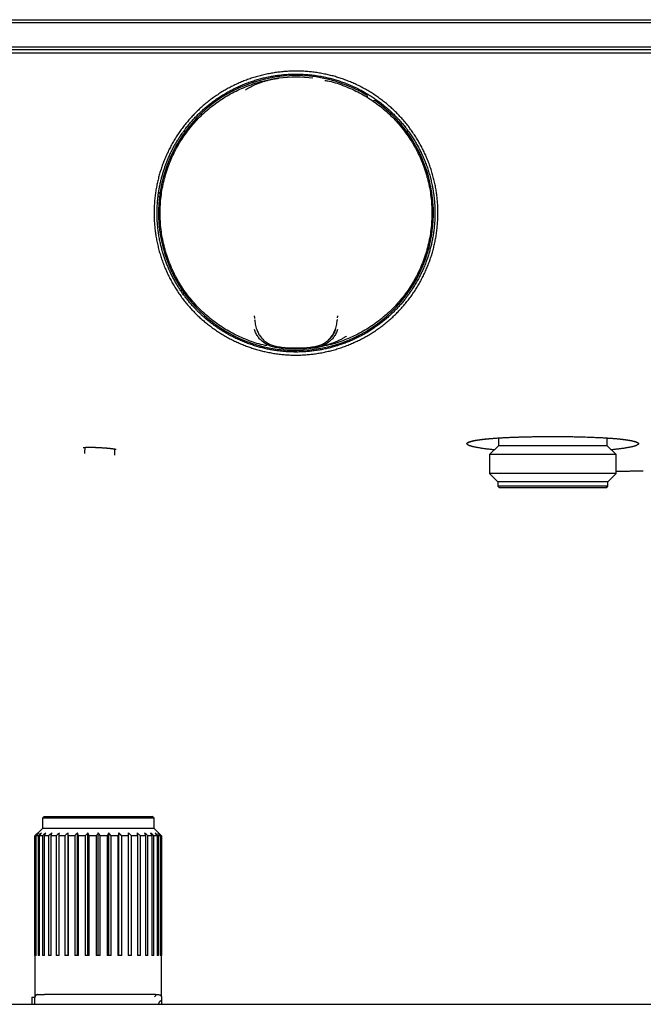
# Model space of a CAD drawing. Header units: millimetres. Extents: x 8 to 944, y 12 to 434.
# Tile 4 of 18: x 319 to 423, y 271 to 434. Entities that reach past the tile are written whole.
import ezdxf

# ---------------------------------------------------------------- set-up
doc = ezdxf.new("R2010")
doc.units = ezdxf.units.MM

msp = doc.modelspace()

# ---------------------------------------------------------------- linework, layer by layer
at = {"color": 7, "linetype": 'Continuous', "lineweight": 30}
for p, q in [((242.5, 433.75), (572.5, 433.75)), ((363.51, 433.75), (363.51, 433.75)), ((363.59, 433.75), (363.59, 433.75)), ((368.36, 433.75), (368.36, 433.75)), ((368.48, 433.75), (368.48, 433.75)), ((572.5, 433.25), (242.5, 433.25)), ((242.5, 429.25), (572.5, 429.25)), ((572.5, 428.75), (242.5, 428.75)), ((242.41, 428.25), (572.59, 428.25)), ((362.19, 424.07), (362.19, 424.07)), ((367.81, 424.07), (367.81, 424.07)), ((346.7, 415.26), (346.39, 415.26)), ((383.61, 415.26), (383.3, 415.26)), ((350.21, 384.14), (350.26, 384.23)), ((358.11, 384.55), (358.1, 384.55)), ((371.84, 384.13), (371.85, 384.15)), ((371.9, 384.55), (371.89, 384.55)), ((352.97, 382.44), (352.97, 382.15)), ((362.19, 379.43), (362.19, 379.43)), ((367.37, 379.54), (367.34, 379.55)), ((367.81, 379.43), (367.81, 379.43)), ((398.5, 364.53), (398.5, 363.25)), ((416.5, 363.25), (416.5, 364.53)), ((330.02, 362.96), (330.01, 362.1)), ((330.01, 362.1), (330.01, 361.94)), ((332.4, 362.95), (332.55, 362.94)), ((334.99, 361.67), (334.98, 362.7)), ((398.5, 363.25), (397.02, 361.77)), ((397.02, 361.77), (397.02, 358.63)), ((417.98, 361.77), (397.02, 361.77)), ((416.5, 363.25), (398.5, 363.25)), ((417.98, 361.77), (416.5, 363.25)), ((417.98, 358.63), (417.98, 361.77)), ((397.02, 358.63), (398.4, 357.25)), ((417.98, 358.63), (397.02, 358.63)), ((416.6, 357.25), (417.98, 358.63)), ((398.4, 357.25), (398.4, 356.55)), ((416.6, 357.25), (398.4, 357.25)), ((416.6, 356.55), (416.6, 357.25)), ((398.4, 356.55), (398.7, 356.25)), ((416.6, 356.55), (398.4, 356.55)), ((416.3, 356.25), (398.7, 356.25)), ((416.3, 356.25), (416.6, 356.55)), ((323.31, 301.9), (323.01, 301.6)), ((323.01, 301.6), (323.01, 299.9)), ((332.26, 301.6), (323.01, 301.6)), ((323.31, 301.9), (332.26, 301.9)), ((332.26, 301.9), (341.21, 301.9)), ((341.51, 301.6), (332.26, 301.6)), ((341.51, 301.6), (341.21, 301.9)), ((341.51, 299.9), (341.51, 301.6)), ((323.01, 299.9), (322.26, 299.14)), ((341.51, 299.9), (323.01, 299.9)), ((342.26, 299.15), (341.51, 299.9)), ((321.79, 278.9), (321.79, 298.67)), ((321.89, 298.67), (321.79, 298.67)), ((321.89, 298.67), (321.89, 278.9)), ((322, 278.9), (322, 298.67)), ((322.3, 298.67), (322, 298.67)), ((322.3, 298.67), (322.3, 278.9)), ((322.53, 278.9), (322.53, 298.67)), ((323.02, 298.67), (322.53, 298.67)), ((323.02, 298.67), (323.02, 278.9)), ((323.35, 278.9), (323.35, 298.67)), ((324.02, 298.67), (323.35, 298.67)), ((324.02, 298.67), (324.02, 278.9)), ((324.45, 278.9), (324.45, 298.67)), ((325.27, 298.67), (324.45, 298.67)), ((325.27, 298.67), (325.27, 278.9)), ((325.78, 278.9), (325.78, 298.67)), ((326.74, 298.67), (325.78, 298.67)), ((326.74, 298.67), (326.74, 278.9)), ((327.26, 278.9), (327.26, 299.15)), ((327.31, 278.9), (327.31, 298.67)), ((328.37, 298.67), (327.31, 298.67)), ((328.37, 298.67), (328.37, 278.9)), ((328.84, 278.9), (328.84, 299.15)), ((328.99, 278.9), (328.99, 298.67)), ((330.11, 298.67), (328.99, 298.67)), ((330.11, 298.67), (330.11, 278.9)), ((330.52, 278.9), (330.52, 299.15)), ((330.77, 278.9), (330.77, 298.67)), ((331.93, 298.67), (330.77, 298.67)), ((331.93, 298.67), (331.93, 278.9)), ((332.26, 278.9), (332.26, 299.15)), ((332.59, 278.9), (332.59, 298.67)), ((333.75, 298.67), (332.59, 298.67)), ((333.75, 298.67), (333.75, 278.9)), ((333.99, 278.9), (333.99, 299.15)), ((334.4, 278.9), (334.4, 298.67)), ((335.53, 298.67), (334.4, 298.67)), ((335.53, 298.67), (335.53, 278.9)), ((335.68, 278.9), (335.68, 299.15)), ((336.15, 278.9), (336.15, 298.67)), ((337.21, 298.67), (336.15, 298.67)), ((337.21, 298.67), (337.21, 278.9)), ((337.26, 278.9), (337.26, 299.15)), ((337.78, 278.9), (337.78, 298.67)), ((338.74, 298.67), (337.78, 298.67)), ((338.74, 298.67), (338.74, 278.9)), ((339.24, 278.9), (339.24, 298.67)), ((340.07, 298.67), (339.24, 298.67)), ((340.07, 298.67), (340.07, 278.9)), ((340.49, 278.9), (340.49, 298.67)), ((341.16, 298.67), (340.49, 298.67)), ((341.16, 298.67), (341.16, 278.9)), ((341.49, 278.9), (341.49, 298.67)), ((341.99, 298.67), (341.49, 298.67)), ((341.99, 298.67), (341.99, 278.9)), ((342.21, 278.9), (342.21, 298.67)), ((342.51, 298.67), (342.21, 298.67)), ((342.51, 298.67), (342.51, 278.9)), ((342.63, 278.9), (342.63, 298.67)), ((342.73, 298.67), (342.63, 298.67)), ((342.73, 298.67), (342.73, 278.9)), ((321.78, 278.9), (321.78, 272.04)), ((321.79, 278.9), (321.78, 278.9)), ((322, 278.9), (321.89, 278.9)), ((322.53, 278.9), (322.3, 278.9)), ((323.35, 278.9), (323.02, 278.9)), ((324.45, 278.9), (324.02, 278.9)), ((325.78, 278.9), (325.27, 278.9)), ((327.31, 278.9), (326.74, 278.9)), ((328.99, 278.9), (328.37, 278.9)), ((330.77, 278.9), (330.11, 278.9)), ((332.59, 278.9), (331.93, 278.9)), ((334.4, 278.9), (333.75, 278.9)), ((336.15, 278.9), (335.53, 278.9)), ((337.78, 278.9), (337.21, 278.9)), ((339.24, 278.9), (338.74, 278.9)), ((340.49, 278.9), (340.07, 278.9)), ((341.49, 278.9), (341.16, 278.9)), ((342.21, 278.9), (341.99, 278.9)), ((342.63, 278.9), (342.51, 278.9)), ((342.74, 278.9), (342.73, 278.9)), ((342.74, 272.04), (342.74, 278.9)), ((341.17, 272.4), (323.35, 272.4)), ((341.75, 272.4), (342.26, 272.4)), ((251.3, 270.8), (563.7, 270.8)), ((321.26, 271.97), (321.26, 270.8)), ((321.26, 271.97), (321.76, 271.97)), ((321.76, 270.8), (321.76, 270.9)), ((342.76, 271.39), (342.76, 270.8))]:
    msp.add_line(p, q, dxfattribs=at)
at = {"color": 7, "linetype": 'Continuous', "lineweight": 30, "flags": 128}
for points in [[(342.4, 404.38), (342.32, 404.46), (342.18, 404.59)], [(342.26, 405.19), (342.38, 405.09), (342.48, 404.99)], [(342.49, 405.03), (342.4, 405.11), (342.27, 405.23)], [(345.98, 388.81), (346.04, 388.97), (346.09, 389.1)], [(346.44, 388.6), (346.38, 388.43), (346.33, 388.32)], [(346.35, 388.29), (346.41, 388.42), (346.46, 388.56)]]:
    msp.add_lwpolyline(points, dxfattribs=at)
at = {"color": 7, "linetype": 'Continuous', "lineweight": 30}
for centre, radius, start, end in [((365, 401.75), 22.75, 59.1502, 54.5345), ((365, 401.75), 22.5, 82.8274, 97.1727), ((376.46, 420.94), 0.4, 344.7068, 59.1502), ((377.97, 419.95), 0.4, 54.5345, 123.9807), ((365, 401.75), 22.5, 262.8264, 277.1736), ((365, 401.75), 22.5, 262.8552, 277.1448), ((365, 401.75), 22.33, 263.9182, 276.0818)]:
    msp.add_arc(centre, radius, start, end, dxfattribs=at)
for points, knots in [([(365, 378.24), (364.71, 378.24), (364.14, 378.25), (363.27, 378.3), (362.42, 378.38), (361.56, 378.49), (360.7, 378.64), (359.87, 378.81), (359.07, 379), (358.29, 379.22), (357.52, 379.47), (356.75, 379.74), (355.98, 380.05), (355.21, 380.38), (354.43, 380.75), (353.67, 381.15), (352.93, 381.58), (352.2, 382.04), (351.49, 382.51), (350.82, 383), (350.18, 383.5), (349.56, 384.02), (348.95, 384.56), (348.36, 385.14), (347.77, 385.75), (347.2, 386.39), (346.64, 387.06), (346.12, 387.74), (345.62, 388.44), (345.15, 389.15), (344.72, 389.85), (344.32, 390.56), (343.95, 391.28), (343.6, 392.01), (343.27, 392.78), (342.96, 393.56), (342.68, 394.38), (342.42, 395.2), (342.2, 396.03), (342.01, 396.87), (341.84, 397.7), (341.72, 398.52), (341.62, 399.33), (341.55, 400.13), (341.51, 400.94), (341.49, 401.77), (341.51, 402.61), (341.56, 403.47), (341.64, 404.32), (341.75, 405.18), (341.89, 406.03), (342.06, 406.86), (342.26, 407.67), (342.47, 408.45), (342.72, 409.22), (342.99, 409.99), (343.29, 410.75), (343.63, 411.52), (344, 412.3), (344.4, 413.06), (344.83, 413.8), (345.28, 414.54), (345.76, 415.24), (346.25, 415.91), (346.75, 416.55), (347.27, 417.17), (347.81, 417.77), (348.38, 418.37), (348.99, 418.95), (349.63, 419.53), (350.29, 420.07), (350.97, 420.6), (351.67, 421.1), (352.38, 421.57), (353.09, 422.01), (353.79, 422.41), (354.51, 422.78), (355.24, 423.13), (356, 423.46), (356.79, 423.77), (357.6, 424.05), (358.42, 424.31), (359.26, 424.54), (360.11, 424.73), (360.95, 424.89), (361.78, 425.02), (362.59, 425.12), (363.4, 425.19), (364.21, 425.24), (365.03, 425.25), (365.87, 425.23), (366.73, 425.19), (367.59, 425.11), (368.44, 424.99), (369.3, 424.85), (370.13, 424.68), (370.93, 424.49), (371.72, 424.27), (372.49, 424.02), (373.25, 423.75), (374.02, 423.45), (374.79, 423.12), (375.56, 422.74), (376.32, 422.34), (377.07, 421.91), (377.8, 421.46), (378.5, 420.98), (379.18, 420.49), (379.82, 419.99), (380.44, 419.47), (381.04, 418.93), (381.63, 418.36), (382.21, 417.75), (382.79, 417.11), (383.34, 416.45), (383.86, 415.77), (384.36, 415.07), (384.83, 414.36), (385.26, 413.65), (385.66, 412.94), (386.04, 412.22), (386.39, 411.49), (386.72, 410.73), (387.03, 409.95), (387.31, 409.14), (387.57, 408.32), (387.79, 407.49), (387.99, 406.65), (388.15, 405.82), (388.28, 405), (388.38, 404.19), (388.45, 403.38), (388.49, 402.57), (388.5, 401.74), (388.49, 400.89), (388.44, 400.03), (388.36, 399.17), (388.25, 398.31), (388.11, 397.46), (387.94, 396.64), (387.75, 395.83), (387.53, 395.05), (387.29, 394.28), (387.02, 393.51), (386.71, 392.74), (386.37, 391.96), (386, 391.19), (385.6, 390.43), (385.17, 389.68), (384.72, 388.95), (384.24, 388.24), (383.75, 387.57), (383.25, 386.94), (382.73, 386.32), (382.19, 385.71), (381.62, 385.12), (381.01, 384.54), (380.38, 383.97), (379.72, 383.42), (379.03, 382.89), (378.33, 382.39), (377.63, 381.93), (376.92, 381.5), (376.21, 381.1), (375.5, 380.73), (374.76, 380.38), (374, 380.05), (373.21, 379.74), (372.4, 379.45), (371.58, 379.19), (370.75, 378.96), (369.91, 378.77), (369.07, 378.6), (368.25, 378.47), (367.44, 378.37), (366.63, 378.29), (365.81, 378.25), (365.27, 378.24), (365, 378.24)], [0, 0, 0, 0, 0.005848, 0.01169, 0.017536, 0.023392, 0.029268, 0.035118, 0.040603, 0.046084, 0.051567, 0.057059, 0.062567, 0.068403, 0.074223, 0.080035, 0.085845, 0.091663, 0.097523, 0.103047, 0.108556, 0.114057, 0.119556, 0.12506, 0.130916, 0.136756, 0.142589, 0.148422, 0.154264, 0.160107, 0.165602, 0.171091, 0.176582, 0.182081, 0.187594, 0.19343, 0.199259, 0.205088, 0.210925, 0.216779, 0.222634, 0.228132, 0.233619, 0.239099, 0.244581, 0.250069, 0.255881, 0.261693, 0.267513, 0.273349, 0.279208, 0.285079, 0.290589, 0.296081, 0.30156, 0.307033, 0.312507, 0.318309, 0.324114, 0.329928, 0.33576, 0.341617, 0.347493, 0.35301, 0.358506, 0.363987, 0.369461, 0.374935, 0.380742, 0.386549, 0.392361, 0.398187, 0.404036, 0.409906, 0.415422, 0.420922, 0.42641, 0.431894, 0.437381, 0.443205, 0.449037, 0.454884, 0.460755, 0.466656, 0.472575, 0.478125, 0.483649, 0.489154, 0.494646, 0.500132, 0.505941, 0.511751, 0.517569, 0.523404, 0.529264, 0.535136, 0.540649, 0.546141, 0.55162, 0.557093, 0.562566, 0.568368, 0.574172, 0.579986, 0.585817, 0.591673, 0.597548, 0.603065, 0.608562, 0.614045, 0.61952, 0.624995, 0.630806, 0.636613, 0.642426, 0.648251, 0.654096, 0.659964, 0.66548, 0.67098, 0.67647, 0.681957, 0.687449, 0.693283, 0.699103, 0.704918, 0.710735, 0.716561, 0.72241, 0.727919, 0.733421, 0.738924, 0.744433, 0.749955, 0.755813, 0.761655, 0.767489, 0.773324, 0.779166, 0.785008, 0.7905, 0.795988, 0.801477, 0.806974, 0.812486, 0.81832, 0.824147, 0.829975, 0.835812, 0.841666, 0.847523, 0.853023, 0.858509, 0.86399, 0.86947, 0.874957, 0.880746, 0.886538, 0.892341, 0.898163, 0.904012, 0.909852, 0.915334, 0.920814, 0.926299, 0.931794, 0.937306, 0.943167, 0.94901, 0.95484, 0.960667, 0.966498, 0.972384, 0.977936, 0.983466, 0.988983, 0.994491, 1, 1, 1, 1]), ([(369.81, 379.26), (370.03, 379.31), (370.5, 379.41), (371.19, 379.59), (371.89, 379.8), (372.59, 380.03), (373.3, 380.3), (374, 380.58), (374.69, 380.89), (375.37, 381.22), (376.05, 381.57), (376.72, 381.95), (377.38, 382.36), (378.02, 382.79), (378.65, 383.23), (379.27, 383.71), (379.88, 384.21), (380.49, 384.74), (381.05, 385.27), (381.56, 385.79), (382.04, 386.3), (382.51, 386.83), (382.95, 387.36), (383.35, 387.88), (383.63, 388.27), (383.81, 388.52), (383.9, 388.64), (383.98, 388.76), (384.06, 388.88), (384.14, 389), (384.22, 389.12), (384.43, 389.44), (384.75, 389.96), (385.17, 390.69), (385.56, 391.44), (385.93, 392.19), (386.26, 392.97), (386.56, 393.72), (386.82, 394.45), (387.04, 395.16), (387.2, 395.75), (387.32, 396.21), (387.41, 396.55), (387.48, 396.89), (387.55, 397.23), (387.65, 397.73), (387.76, 398.37), (387.86, 399.18), (387.94, 399.99), (387.99, 400.82), (388, 401.65), (387.99, 402.4), (387.96, 403.07), (387.92, 403.64), (387.87, 404.22), (387.8, 404.8), (387.71, 405.38), (387.61, 405.96), (387.48, 406.63), (387.31, 407.38), (387.08, 408.2), (386.83, 409.01), (386.55, 409.82), (386.23, 410.61), (385.9, 411.37), (385.54, 412.11), (385.17, 412.82), (384.77, 413.51), (384.35, 414.19), (383.89, 414.87), (383.41, 415.55), (382.89, 416.22), (382.34, 416.87), (381.77, 417.49), (381.18, 418.1), (380.58, 418.67), (379.98, 419.21), (379.36, 419.72), (378.73, 420.21), (378.08, 420.67), (377.41, 421.12), (376.7, 421.55), (375.97, 421.97), (375.22, 422.36), (374.46, 422.72), (373.69, 423.05), (372.92, 423.35), (372.16, 423.61), (371.4, 423.85), (370.64, 424.05), (369.87, 424.23), (369.08, 424.39), (368.26, 424.52), (367.43, 424.63), (366.6, 424.7), (365.76, 424.74), (364.93, 424.75), (364.11, 424.74), (363.31, 424.69), (362.52, 424.62), (361.74, 424.52), (360.96, 424.4), (360.18, 424.24), (359.39, 424.06), (358.59, 423.84), (357.8, 423.6), (357.02, 423.33), (356.24, 423.02), (355.49, 422.7), (354.77, 422.35), (354.07, 421.99), (353.38, 421.6), (352.7, 421.19), (352.02, 420.75), (351.35, 420.27), (350.68, 419.75), (350.02, 419.21), (349.39, 418.65), (348.77, 418.06), (348.2, 417.47), (347.67, 416.88), (347.19, 416.3), (346.77, 415.78), (346.42, 415.31), (346.14, 414.92), (345.95, 414.64), (345.85, 414.49), (345.82, 414.44), (345.79, 414.39), (345.75, 414.34), (345.72, 414.29), (345.59, 414.1), (345.37, 413.74), (345.05, 413.21), (344.74, 412.65), (344.43, 412.05), (344.13, 411.43), (343.86, 410.83), (343.62, 410.25), (343.41, 409.69), (343.21, 409.12), (343.02, 408.52), (342.84, 407.91), (342.67, 407.28), (342.52, 406.64), (342.39, 405.99), (342.27, 405.31), (342.18, 404.63), (342.1, 403.92), (342.04, 403.2), (342.01, 402.46), (342, 401.71), (342.01, 400.94), (342.05, 400.16), (342.12, 399.37), (342.22, 398.56), (342.35, 397.75), (342.5, 396.97), (342.67, 396.22), (342.85, 395.53), (343.06, 394.85), (343.27, 394.19), (343.51, 393.55), (343.76, 392.93), (344.02, 392.32), (344.3, 391.71), (344.61, 391.1), (344.95, 390.48), (345.29, 389.88), (345.65, 389.31), (346.01, 388.77), (346.38, 388.24), (346.77, 387.73), (347.17, 387.22), (347.59, 386.71), (348.02, 386.24), (348.44, 385.79), (348.85, 385.37), (349.27, 384.97), (349.66, 384.61), (350.03, 384.29), (350.29, 384.07), (350.46, 383.93), (350.57, 383.84), (350.69, 383.75), (350.82, 383.64), (350.96, 383.54), (351.21, 383.34), (351.58, 383.07), (352.08, 382.72), (352.66, 382.33), (353.33, 381.92), (354.09, 381.5), (354.85, 381.1), (355.63, 380.74), (356.41, 380.41), (357.19, 380.11), (357.96, 379.85), (358.71, 379.62), (359.47, 379.42), (360.23, 379.24), (360.97, 379.1), (361.69, 378.99), (362.38, 378.9), (363.07, 378.83), (363.76, 378.78), (364.45, 378.75), (365.14, 378.75), (365.88, 378.76), (366.65, 378.8), (367.44, 378.87), (368.23, 378.97), (369.02, 379.1), (369.54, 379.2), (369.81, 379.26)], [0, 0, 0, 0, 0.004855, 0.009805, 0.014852, 0.019994, 0.025232, 0.030566, 0.035684, 0.040886, 0.046173, 0.051546, 0.057004, 0.062251, 0.067575, 0.072975, 0.078451, 0.084004, 0.089633, 0.094421, 0.099263, 0.104158, 0.109108, 0.113508, 0.11795, 0.118953, 0.119958, 0.120965, 0.121974, 0.122986, 0.123999, 0.125015, 0.130843, 0.136672, 0.142501, 0.14833, 0.154158, 0.159987, 0.165116, 0.170246, 0.175375, 0.177793, 0.180212, 0.18263, 0.185048, 0.187466, 0.193024, 0.198637, 0.204307, 0.210032, 0.215812, 0.221649, 0.225611, 0.229599, 0.233612, 0.23765, 0.241713, 0.245802, 0.249916, 0.255821, 0.261722, 0.26762, 0.273515, 0.279406, 0.285294, 0.290843, 0.296388, 0.301931, 0.307471, 0.313007, 0.318877, 0.324742, 0.330605, 0.336464, 0.342319, 0.348172, 0.353687, 0.359199, 0.364708, 0.370214, 0.375718, 0.381551, 0.387381, 0.393208, 0.399032, 0.404852, 0.410669, 0.416151, 0.421629, 0.427105, 0.432578, 0.438048, 0.443846, 0.44964, 0.455432, 0.46122, 0.467005, 0.472787, 0.478235, 0.48368, 0.489123, 0.494562, 0.499998, 0.505698, 0.51141, 0.517136, 0.522876, 0.528629, 0.534396, 0.539845, 0.545307, 0.55078, 0.556266, 0.561763, 0.567607, 0.573465, 0.579335, 0.58522, 0.591118, 0.597029, 0.602242, 0.607466, 0.6127, 0.61616, 0.619625, 0.622678, 0.623078, 0.623478, 0.623879, 0.624279, 0.624679, 0.62508, 0.629183, 0.633456, 0.637898, 0.64251, 0.647291, 0.652241, 0.65625, 0.660363, 0.66458, 0.668902, 0.673329, 0.67786, 0.682374, 0.686987, 0.6917, 0.696511, 0.701422, 0.706432, 0.711541, 0.71675, 0.722057, 0.727464, 0.73297, 0.738575, 0.74428, 0.750083, 0.755152, 0.760133, 0.765028, 0.769835, 0.774555, 0.779187, 0.783733, 0.788191, 0.79318, 0.798054, 0.802815, 0.807461, 0.811994, 0.816413, 0.820718, 0.825404, 0.829947, 0.834348, 0.838606, 0.84272, 0.846692, 0.850521, 0.853709, 0.85679, 0.857579, 0.858396, 0.859588, 0.860779, 0.861969, 0.863157, 0.867389, 0.871604, 0.875802, 0.881842, 0.887847, 0.893816, 0.89975, 0.905647, 0.911509, 0.917003, 0.922465, 0.927895, 0.933293, 0.93866, 0.943511, 0.948335, 0.953134, 0.957906, 0.962652, 0.96742, 0.972398, 0.977889, 0.983394, 0.988915, 0.99445, 1, 1, 1, 1]), ([(360.25, 379.79), (360.01, 379.83), (358.87, 380.03), (356.92, 380.71), (354.45, 381.81), (352.13, 383.23), (350, 384.91), (348.08, 386.83), (346.41, 388.97), (345.01, 391.3), (343.9, 393.78), (343.1, 396.37), (342.61, 399.04), (342.45, 401.75), (342.61, 404.46), (343.1, 407.13), (343.9, 409.72), (345.01, 412.2), (346.41, 414.53), (348.08, 416.67), (350, 418.59), (352.13, 420.27), (354.45, 421.69), (356.92, 422.79), (358.88, 423.47), (360.01, 423.67), (360.26, 423.71)], [0, 0, 0, 0, 0.012191, 0.056532, 0.100874, 0.145216, 0.189558, 0.2339, 0.278241, 0.322583, 0.366925, 0.411267, 0.455609, 0.49995, 0.544292, 0.588634, 0.632976, 0.677318, 0.72166, 0.766001, 0.810343, 0.854685, 0.899027, 0.943369, 0.98771, 1, 1, 1, 1]), ([(356.63, 422.11), (356.69, 422.15), (356.81, 422.23), (357, 422.35), (357.21, 422.48), (357.43, 422.6), (357.67, 422.73), (357.9, 422.85), (358.15, 422.96), (358.39, 423.07), (358.61, 423.17), (358.82, 423.25), (358.95, 423.3), (359.04, 423.33), (359.09, 423.35), (359.14, 423.37), (359.19, 423.38), (359.24, 423.4), (359.37, 423.45), (359.58, 423.52), (359.86, 423.6), (360.13, 423.68), (360.39, 423.75), (360.64, 423.81), (360.87, 423.86), (361.08, 423.9), (361.28, 423.94), (361.47, 423.97), (361.64, 424), (361.8, 424.02), (361.94, 424.04), (362.06, 424.06), (362.14, 424.07), (362.18, 424.07)], [0, 0, 0, 0, 0.0362776, 0.0746693, 0.1151863, 0.1578386, 0.2026346, 0.2495817, 0.2926794, 0.3374503, 0.3838966, 0.41547, 0.4477739, 0.4563552, 0.4649867, 0.4736682, 0.4823998, 0.4911816, 0.5000134, 0.5528401, 0.6030612, 0.6506646, 0.6956408, 0.7379822, 0.777683, 0.8147391, 0.8491477, 0.8809074, 0.9100179, 0.9364799, 0.9602952, 0.9814669, 1, 1, 1, 1]), ([(362.18, 424.07), (362.05, 424.06), (361.8, 424.02), (361.46, 423.96), (361.2, 423.9), (361.04, 423.85), (360.99, 423.83)], [0, 0, 0, 0, 0.293879, 0.573006, 0.845156, 1, 1, 1, 1]), ([(369.75, 423.71), (369.99, 423.67), (371.13, 423.47), (373.08, 422.79), (375.55, 421.69), (377.87, 420.27), (380, 418.59), (381.92, 416.67), (383.59, 414.53), (384.99, 412.2), (386.1, 409.72), (386.9, 407.13), (387.39, 404.46), (387.55, 401.75), (387.39, 399.04), (386.9, 396.37), (386.1, 393.78), (384.99, 391.3), (383.59, 388.97), (381.92, 386.83), (380, 384.91), (377.87, 383.23), (375.55, 381.81), (373.08, 380.71), (371.12, 380.03), (369.99, 379.83), (369.74, 379.79)], [0, 0, 0, 0, 0.012191, 0.056532, 0.100874, 0.145216, 0.189558, 0.2339, 0.278241, 0.322583, 0.366925, 0.411267, 0.455609, 0.49995, 0.544292, 0.588634, 0.632976, 0.677318, 0.72166, 0.766001, 0.810343, 0.854685, 0.899027, 0.943369, 0.98771, 1, 1, 1, 1]), ([(358.08, 384.73), (358.08, 384.73), (358.08, 384.73), (358.08, 384.73), (358.08, 384.72), (358.08, 384.72), (358.08, 384.71), (358.09, 384.7), (358.09, 384.69), (358.09, 384.68), (358.09, 384.66), (358.1, 384.63), (358.1, 384.6), (358.11, 384.56), (358.11, 384.51), (358.12, 384.46), (358.13, 384.39), (358.13, 384.35), (358.14, 384.32)], [0, 0, 0, 0, 0.036363, 0.073353, 0.106954, 0.137151, 0.174374, 0.207334, 0.247592, 0.296491, 0.354038, 0.420243, 0.495119, 0.578684, 0.670969, 0.772016, 0.881887, 1, 1, 1, 1]), ([(371.88, 384.42), (371.88, 384.43), (371.88, 384.46), (371.88, 384.49), (371.89, 384.52), (371.89, 384.55), (371.89, 384.57), (371.9, 384.6), (371.9, 384.62), (371.91, 384.64), (371.91, 384.66), (371.91, 384.68), (371.91, 384.69), (371.92, 384.71), (371.92, 384.72), (371.92, 384.72), (371.92, 384.72), (371.92, 384.72)], [0, 0, 0, 0, 0.093377, 0.185432, 0.263128, 0.335661, 0.3995, 0.466905, 0.537947, 0.612687, 0.689252, 0.746611, 0.803916, 0.861174, 0.920041, 0.987927, 1, 1, 1, 1]), ([(350.26, 384.23), (350.28, 384.27), (350.31, 384.31), (350.34, 384.35), (350.34, 384.35)], [0, 0, 0, 0, 0.887471, 1, 1, 1, 1]), ([(358.15, 384.15), (358.17, 384.03), (358.19, 383.8), (358.25, 383.37), (358.35, 382.91), (358.45, 382.6), (358.5, 382.45)], [0, 0, 0, 0, 0.2448903, 0.4924347, 0.7438544, 1, 1, 1, 1]), ([(371.5, 382.45), (371.55, 382.6), (371.65, 382.91), (371.75, 383.37), (371.81, 383.8), (371.83, 384.04), (371.85, 384.15)], [0, 0, 0, 0, 0.257445, 0.509182, 0.756288, 1, 1, 1, 1]), ([(362.2, 379.43), (361.99, 379.46), (361.56, 379.51), (360.92, 379.67), (360.31, 379.92), (359.72, 380.26), (359.19, 380.69), (358.74, 381.21), (358.37, 381.8), (358.2, 382.24), (358.12, 382.45)], [0, 0, 0, 0, 0.120045, 0.240368, 0.363288, 0.488292, 0.614137, 0.741411, 0.871128, 1, 1, 1, 1]), ([(358.5, 382.45), (358.59, 382.23), (358.77, 381.81), (359.15, 381.23), (359.61, 380.72), (360.15, 380.31), (360.74, 379.99), (361.36, 379.76), (361.99, 379.62), (362.42, 379.57), (362.63, 379.54)], [0, 0, 0, 0, 0.12933, 0.258613, 0.385313, 0.510837, 0.635646, 0.758594, 0.879296, 1, 1, 1, 1]), ([(367.37, 379.54), (367.58, 379.57), (368.01, 379.62), (368.64, 379.76), (369.26, 379.99), (369.85, 380.31), (370.39, 380.72), (370.85, 381.23), (371.23, 381.81), (371.41, 382.23), (371.5, 382.45)], [0, 0, 0, 0, 0.1207042, 0.2414059, 0.3643539, 0.4891632, 0.614687, 0.7413865, 0.8706704, 1, 1, 1, 1]), ([(371.88, 382.45), (371.8, 382.24), (371.63, 381.8), (371.26, 381.21), (370.81, 380.69), (370.28, 380.26), (369.69, 379.92), (369.08, 379.67), (368.44, 379.51), (368.01, 379.46), (367.8, 379.43)], [0, 0, 0, 0, 0.128872, 0.258589, 0.385863, 0.511708, 0.636712, 0.759632, 0.879955, 1, 1, 1, 1]), ([(373.37, 381.39), (373.31, 381.35), (373.19, 381.27), (373, 381.15), (372.79, 381.02), (372.57, 380.9), (372.33, 380.77), (372.1, 380.65), (371.85, 380.54), (371.61, 380.43), (371.39, 380.33), (371.18, 380.25), (371.05, 380.2), (370.96, 380.17), (370.91, 380.15), (370.86, 380.13), (370.81, 380.12), (370.76, 380.1), (370.63, 380.05), (370.42, 379.98), (370.14, 379.9), (369.87, 379.82), (369.61, 379.75), (369.36, 379.69), (369.13, 379.64), (368.92, 379.6), (368.72, 379.56), (368.53, 379.53), (368.36, 379.5), (368.2, 379.48), (368.06, 379.46), (367.94, 379.44), (367.86, 379.43), (367.82, 379.43)], [0, 0, 0, 0, 0.036278, 0.074669, 0.115186, 0.157839, 0.202635, 0.249582, 0.292679, 0.33745, 0.383897, 0.41547, 0.447774, 0.456355, 0.464987, 0.473668, 0.4824, 0.491182, 0.500013, 0.55284, 0.603061, 0.650665, 0.695641, 0.737982, 0.777683, 0.814739, 0.849148, 0.880907, 0.910018, 0.93648, 0.960295, 0.981467, 1, 1, 1, 1]), ([(370.04, 380.48), (370.07, 380.5), (370.16, 380.56), (370.3, 380.67), (370.47, 380.8), (370.62, 380.95), (370.77, 381.1), (370.9, 381.26), (371.03, 381.42), (371.15, 381.6), (371.26, 381.78), (371.36, 381.96), (371.45, 382.15), (371.53, 382.35), (371.58, 382.48), (371.6, 382.55)], [0, 0, 0, 0, 0.039669, 0.120839, 0.201179, 0.280928, 0.360331, 0.439293, 0.517614, 0.597291, 0.678561, 0.75916, 0.838811, 0.91903, 1, 1, 1, 1]), ([(367.82, 379.43), (367.95, 379.44), (368.2, 379.48), (368.54, 379.54), (368.8, 379.6), (368.96, 379.65), (369.01, 379.67)], [0, 0, 0, 0, 0.293879, 0.573006, 0.845156, 1, 1, 1, 1]), ([(397.81, 362.56), (397.79, 362.56), (397.66, 362.57), (397.44, 362.6), (397.14, 362.63), (396.85, 362.66), (396.56, 362.7), (396.28, 362.73), (396.01, 362.77), (395.76, 362.81), (395.51, 362.85), (395.26, 362.89), (395.02, 362.93), (394.8, 362.97), (394.59, 363.02), (394.39, 363.06), (394.2, 363.11), (394.03, 363.16), (393.87, 363.21), (393.73, 363.25), (393.61, 363.3), (393.51, 363.35), (393.43, 363.4), (393.37, 363.44), (393.33, 363.49), (393.3, 363.53), (393.29, 363.58), (393.3, 363.63), (393.33, 363.67), (393.38, 363.72), (393.44, 363.77), (393.53, 363.81), (393.63, 363.86), (393.73, 363.89), (393.84, 363.93), (393.95, 363.96), (394.08, 364), (394.22, 364.03), (394.38, 364.07), (394.55, 364.1), (394.74, 364.14), (394.94, 364.17), (395.15, 364.2), (395.37, 364.24), (395.61, 364.27), (395.86, 364.3), (396.1, 364.33), (396.36, 364.36), (396.61, 364.38), (396.88, 364.41), (397.15, 364.43), (397.46, 364.46), (397.81, 364.49), (398.2, 364.51), (398.6, 364.54), (399.02, 364.57), (399.44, 364.59), (399.86, 364.61), (400.29, 364.63), (400.71, 364.65), (401.15, 364.66), (401.59, 364.68), (402.05, 364.69), (402.52, 364.71), (403.01, 364.72), (403.5, 364.73), (404.01, 364.74), (404.52, 364.75), (405.03, 364.76), (405.53, 364.76), (406.02, 364.77), (406.51, 364.77), (407, 364.77), (407.33, 364.77), (407.5, 364.77)], [0, 0, 0, 0, 0.002671, 0.014762, 0.027596, 0.040523, 0.053551, 0.066688, 0.07994, 0.093318, 0.1064, 0.120706, 0.135085, 0.149549, 0.164113, 0.178789, 0.19411, 0.209413, 0.224718, 0.240041, 0.255403, 0.27084, 0.285344, 0.299778, 0.314158, 0.328503, 0.342832, 0.358067, 0.373296, 0.388541, 0.403822, 0.419159, 0.434536, 0.446581, 0.458599, 0.4706, 0.482591, 0.494583, 0.506584, 0.519922, 0.533171, 0.54634, 0.55944, 0.57248, 0.585471, 0.598837, 0.61112, 0.623305, 0.635401, 0.647413, 0.659346, 0.671206, 0.686703, 0.702127, 0.717489, 0.732799, 0.748067, 0.763307, 0.777664, 0.792026, 0.806412, 0.820847, 0.835358, 0.850501, 0.865652, 0.880867, 0.896206, 0.911738, 0.927294, 0.941814, 0.956296, 0.97079, 0.985344, 1, 1, 1, 1]), ([(393.57, 363.78), (393.57, 363.78), (393.57, 363.78), (393.57, 363.79), (393.57, 363.79), (393.58, 363.79), (393.58, 363.79), (393.58, 363.79), (393.59, 363.8), (393.59, 363.8), (393.6, 363.81), (393.61, 363.81), (393.61, 363.81), (393.62, 363.82), (393.63, 363.82), (393.64, 363.83), (393.66, 363.84), (393.68, 363.85), (393.69, 363.86), (393.71, 363.87), (393.73, 363.87), (393.76, 363.88), (393.78, 363.89), (393.8, 363.9), (393.83, 363.91), (393.85, 363.92), (393.88, 363.93), (393.91, 363.94), (393.94, 363.95), (393.97, 363.96), (394.01, 363.97), (394.04, 363.98), (394.06, 363.98), (394.08, 363.99), (394.1, 363.99), (394.11, 364), (394.12, 364), (394.14, 364), (394.16, 364.01), (394.18, 364.01), (394.21, 364.02), (394.27, 364.04), (394.36, 364.06), (394.48, 364.08), (394.59, 364.1), (394.69, 364.12), (394.78, 364.14), (394.86, 364.15), (394.91, 364.16), (394.97, 364.17), (395.01, 364.18), (395.06, 364.19), (395.09, 364.19), (395.13, 364.2), (395.15, 364.2), (395.19, 364.21), (395.22, 364.21), (395.27, 364.22), (395.32, 364.23), (395.37, 364.23), (395.43, 364.24), (395.49, 364.25), (395.57, 364.26), (395.65, 364.27), (395.74, 364.28), (395.84, 364.29), (395.94, 364.31), (396.05, 364.32), (396.17, 364.33), (396.3, 364.35), (396.43, 364.36), (396.58, 364.38), (396.73, 364.39), (396.9, 364.41), (397.08, 364.42), (397.27, 364.44), (397.47, 364.46), (397.69, 364.47), (397.91, 364.49), (398.15, 364.51), (398.4, 364.53), (398.66, 364.54), (398.93, 364.56), (399.21, 364.57), (399.5, 364.59), (399.81, 364.61), (400.13, 364.62), (400.46, 364.64), (400.8, 364.65), (401.14, 364.66), (401.5, 364.68), (401.87, 364.69), (402.24, 364.7), (402.61, 364.71), (402.98, 364.72), (403.36, 364.73), (403.75, 364.74), (404.15, 364.74), (404.56, 364.75), (404.96, 364.76), (405.33, 364.76), (405.67, 364.76), (406.03, 364.77), (406.39, 364.77), (406.75, 364.77), (407.12, 364.77), (407.37, 364.77), (407.5, 364.77)], [0, 0, 0, 0, 0.003625, 0.006755, 0.010301, 0.014376, 0.018984, 0.023849, 0.028254, 0.032159, 0.035657, 0.039766, 0.043564, 0.047267, 0.051289, 0.05564, 0.061958, 0.068101, 0.074065, 0.079795, 0.085277, 0.090694, 0.096506, 0.102735, 0.107921, 0.113352, 0.118939, 0.124664, 0.130527, 0.136528, 0.142667, 0.148731, 0.152266, 0.155278, 0.157766, 0.159747, 0.161778, 0.164127, 0.167304, 0.170924, 0.174986, 0.179489, 0.196416, 0.213664, 0.225338, 0.237151, 0.249078, 0.255693, 0.261736, 0.267207, 0.272105, 0.276505, 0.280311, 0.283524, 0.286166, 0.288591, 0.293067, 0.297461, 0.301848, 0.306691, 0.31199, 0.317744, 0.324471, 0.33173, 0.339523, 0.347849, 0.356709, 0.366106, 0.375457, 0.385335, 0.395772, 0.406769, 0.418328, 0.430453, 0.443144, 0.456407, 0.470243, 0.484628, 0.499277, 0.514443, 0.530126, 0.546326, 0.562436, 0.579027, 0.5961, 0.613656, 0.631697, 0.650223, 0.668137, 0.686486, 0.705272, 0.724496, 0.744163, 0.762427, 0.78106, 0.800066, 0.819447, 0.839207, 0.85935, 0.879881, 0.896287, 0.912939, 0.929839, 0.946991, 0.964399, 0.982067, 1, 1, 1, 1]), ([(407.5, 364.77), (407.68, 364.77), (408.03, 364.77), (408.55, 364.77), (409.07, 364.77), (409.59, 364.76), (410.11, 364.75), (410.59, 364.75), (411.03, 364.74), (411.42, 364.73), (411.81, 364.72), (412.2, 364.71), (412.58, 364.7), (412.99, 364.69), (413.44, 364.68), (413.91, 364.66), (414.37, 364.64), (414.82, 364.62), (415.26, 364.6), (415.65, 364.58), (416.01, 364.56), (416.34, 364.54), (416.65, 364.52), (416.96, 364.5), (417.26, 364.48), (417.56, 364.46), (417.86, 364.43), (418.16, 364.41), (418.44, 364.38), (418.72, 364.35), (418.99, 364.32), (419.25, 364.29), (419.5, 364.25), (419.74, 364.22), (419.98, 364.18), (420.21, 364.15), (420.42, 364.11), (420.62, 364.07), (420.81, 364.02), (420.98, 363.98), (421.13, 363.94), (421.27, 363.89), (421.39, 363.85), (421.49, 363.8), (421.57, 363.76), (421.63, 363.71), (421.67, 363.67), (421.7, 363.62), (421.71, 363.58), (421.7, 363.53), (421.67, 363.48), (421.62, 363.44), (421.55, 363.39), (421.47, 363.34), (421.37, 363.29), (421.27, 363.25), (421.16, 363.21), (421.04, 363.18), (420.91, 363.14), (420.78, 363.1), (420.62, 363.06), (420.45, 363.02), (420.26, 362.98), (420.06, 362.95), (419.84, 362.91), (419.62, 362.87), (419.38, 362.83), (419.14, 362.79), (418.89, 362.76), (418.64, 362.72), (418.38, 362.69), (418.11, 362.66), (417.84, 362.63), (417.54, 362.59), (417.32, 362.57), (417.19, 362.56)], [0, 0, 0, 0, 0.015472, 0.030856, 0.046204, 0.06157, 0.077015, 0.092638, 0.104823, 0.116897, 0.128893, 0.140843, 0.152774, 0.164713, 0.18014, 0.195467, 0.21073, 0.225954, 0.241161, 0.25637, 0.268329, 0.280304, 0.292299, 0.304319, 0.31637, 0.328455, 0.341284, 0.354209, 0.367236, 0.380375, 0.393631, 0.407016, 0.420099, 0.434404, 0.448783, 0.463248, 0.477814, 0.492493, 0.507813, 0.523117, 0.538422, 0.553748, 0.569112, 0.584545, 0.599043, 0.613475, 0.627859, 0.642212, 0.656552, 0.671777, 0.687001, 0.702246, 0.717533, 0.732882, 0.748264, 0.760309, 0.772327, 0.784329, 0.796322, 0.808316, 0.820319, 0.833657, 0.846906, 0.860077, 0.873179, 0.886222, 0.899215, 0.912579, 0.924859, 0.937044, 0.949141, 0.961155, 0.973091, 0.984956, 1, 1, 1, 1]), ([(414.75, 364.63), (414.83, 364.62), (415.02, 364.61), (415.32, 364.6), (415.66, 364.58), (416, 364.56), (416.34, 364.54), (416.67, 364.52), (416.99, 364.5), (417.3, 364.48), (417.61, 364.45), (417.87, 364.43), (418.07, 364.41), (418.22, 364.4), (418.37, 364.38), (418.52, 364.37), (418.66, 364.35), (418.79, 364.34), (418.91, 364.32), (419.03, 364.31), (419.13, 364.3), (419.23, 364.29), (419.32, 364.27), (419.39, 364.27), (419.45, 364.26), (419.5, 364.25), (419.54, 364.25), (419.57, 364.24), (419.6, 364.24), (419.63, 364.23), (419.65, 364.23), (419.68, 364.23), (419.71, 364.22), (419.75, 364.22), (419.79, 364.21), (419.83, 364.2), (419.88, 364.2), (419.94, 364.19), (419.99, 364.18), (420.05, 364.17), (420.11, 364.16), (420.18, 364.15), (420.24, 364.14), (420.33, 364.12), (420.45, 364.1), (420.56, 364.07), (420.63, 364.06), (420.67, 364.05), (420.71, 364.04), (420.74, 364.03), (420.77, 364.03), (420.79, 364.02), (420.81, 364.02), (420.82, 364.01), (420.83, 364.01), (420.85, 364.01), (420.86, 364), (420.88, 364), (420.9, 363.99), (420.92, 363.99), (420.95, 363.98), (420.97, 363.97), (421, 363.96), (421.04, 363.95), (421.07, 363.94), (421.1, 363.93), (421.13, 363.93), (421.15, 363.92), (421.18, 363.91), (421.21, 363.9), (421.24, 363.89), (421.26, 363.88), (421.27, 363.87), (421.29, 363.86), (421.3, 363.86), (421.31, 363.85), (421.33, 363.85), (421.34, 363.84), (421.35, 363.83), (421.36, 363.83), (421.37, 363.82), (421.38, 363.82), (421.39, 363.81), (421.4, 363.81), (421.4, 363.81), (421.41, 363.8), (421.41, 363.8), (421.42, 363.79), (421.42, 363.79), (421.42, 363.79), (421.43, 363.79), (421.43, 363.78), (421.43, 363.78), (421.43, 363.78)], [0, 0, 0, 0, 0.019391, 0.049779, 0.080554, 0.111714, 0.143259, 0.175188, 0.206852, 0.238883, 0.271291, 0.304108, 0.321462, 0.338927, 0.356502, 0.374016, 0.390686, 0.406414, 0.422496, 0.437454, 0.451288, 0.463997, 0.475581, 0.486039, 0.495372, 0.501137, 0.506369, 0.51107, 0.51524, 0.518879, 0.522375, 0.526534, 0.53138, 0.536644, 0.542698, 0.549571, 0.557261, 0.565767, 0.575088, 0.584623, 0.594881, 0.605745, 0.616677, 0.627609, 0.654935, 0.682258, 0.690853, 0.699454, 0.708024, 0.715898, 0.722833, 0.726824, 0.73042, 0.733622, 0.736428, 0.739057, 0.742348, 0.746386, 0.75169, 0.757899, 0.764879, 0.771739, 0.778313, 0.789342, 0.799459, 0.808664, 0.816986, 0.825063, 0.83517, 0.845289, 0.85542, 0.865248, 0.87104, 0.876531, 0.882026, 0.888403, 0.895718, 0.903166, 0.910875, 0.917991, 0.924498, 0.930399, 0.935738, 0.940964, 0.946094, 0.951283, 0.957304, 0.964128, 0.971614, 0.978993, 0.986147, 0.993112, 1, 1, 1, 1]), ([(329.76, 362.93), (329.76, 362.93), (329.76, 362.93), (329.77, 362.93), (329.78, 362.93), (329.79, 362.93), (329.82, 362.94), (329.86, 362.94), (329.89, 362.95), (329.92, 362.95), (329.94, 362.96), (329.96, 362.96), (329.98, 362.96), (330, 362.96), (330.03, 362.96), (330.06, 362.97), (330.1, 362.97), (330.15, 362.97), (330.2, 362.98), (330.26, 362.98), (330.31, 362.98), (330.36, 362.98), (330.41, 362.99), (330.47, 362.99), (330.54, 362.99), (330.64, 362.99), (330.74, 362.99), (330.85, 362.99), (330.96, 362.99), (331.07, 362.99), (331.19, 362.99), (331.33, 362.99), (331.46, 362.99), (331.61, 362.98), (331.75, 362.98), (331.9, 362.97), (332.06, 362.97), (332.22, 362.96), (332.34, 362.95), (332.4, 362.95)], [0, 0, 0, 0, 0.015251, 0.030228, 0.052846, 0.079386, 0.109568, 0.139888, 0.17001, 0.185482, 0.199426, 0.211835, 0.222897, 0.235309, 0.249665, 0.266169, 0.284825, 0.304624, 0.332586, 0.357952, 0.380717, 0.400874, 0.418577, 0.436475, 0.465457, 0.497006, 0.531125, 0.567811, 0.599079, 0.632812, 0.669219, 0.708306, 0.750084, 0.786965, 0.825731, 0.866395, 0.908975, 0.953498, 1, 1, 1, 1]), ([(332.4, 362.95), (332.4, 362.95), (332.4, 362.95), (332.4, 362.95), (332.4, 362.95)], [0, 0, 0, 0, 0.733601, 1, 1, 1, 1]), ([(332.55, 362.94), (332.61, 362.94), (332.72, 362.93), (332.88, 362.92), (333.04, 362.91), (333.18, 362.9), (333.32, 362.89), (333.46, 362.88), (333.6, 362.87), (333.73, 362.86), (333.85, 362.85), (333.97, 362.84), (334.08, 362.83), (334.19, 362.81), (334.3, 362.8), (334.39, 362.79), (334.48, 362.78), (334.57, 362.77), (334.64, 362.76), (334.72, 362.74), (334.79, 362.73), (334.84, 362.72), (334.88, 362.72), (334.92, 362.71), (334.95, 362.71), (334.97, 362.7), (334.99, 362.7), (335.01, 362.69), (335.04, 362.69), (335.07, 362.68), (335.1, 362.67), (335.12, 362.67), (335.15, 362.66), (335.16, 362.66), (335.18, 362.65), (335.19, 362.65), (335.2, 362.65), (335.2, 362.64), (335.21, 362.64), (335.21, 362.64), (335.21, 362.64)], [0, 0, 0, 0, 0.0444887, 0.0872352, 0.1282541, 0.1675514, 0.2051284, 0.2409837, 0.281733, 0.3199968, 0.3557731, 0.3890614, 0.4199771, 0.4567956, 0.4919314, 0.5253789, 0.5571367, 0.5872067, 0.6169547, 0.6490467, 0.6835468, 0.7039174, 0.7244227, 0.7428805, 0.7591029, 0.7702831, 0.7808755, 0.7932573, 0.8075849, 0.8290845, 0.8524188, 0.8737853, 0.8929844, 0.9100454, 0.926137, 0.9419498, 0.9556067, 0.9708188, 0.9884358, 1, 1, 1, 1]), ([(332.55, 362.94), (332.55, 362.94), (332.55, 362.94), (332.55, 362.94), (332.55, 362.94)], [0, 0, 0, 0, 0.271731, 1, 1, 1, 1]), ([(417.98, 359.01), (418.09, 359.01), (418.45, 359.02), (419.03, 359.03), (419.72, 359.05), (420.4, 359.06), (421.1, 359.07), (421.8, 359.09), (422.27, 359.1), (422.5, 359.1)], [0, 0, 0, 0, 0.077914, 0.233898, 0.383551, 0.535428, 0.689145, 0.844208, 1, 1, 1, 1]), ([(321.79, 298.67), (321.87, 298.76), (322.03, 298.92), (322.19, 299.08), (322.26, 299.15)], [0, 0, 0, 0, 0.56, 1, 1, 1, 1]), ([(322.41, 299.15), (322.31, 299.06), (322.14, 298.9), (321.96, 298.74), (321.89, 298.67)], [0, 0, 0, 0, 0.56, 1, 1, 1, 1]), ([(322, 298.67), (322.08, 298.76), (322.21, 298.92), (322.35, 299.08), (322.41, 299.15)], [0, 0, 0, 0, 0.56, 1, 1, 1, 1]), ([(322.86, 299.15), (322.76, 299.06), (322.57, 298.9), (322.39, 298.74), (322.3, 298.67)], [0, 0, 0, 0, 0.56, 1, 1, 1, 1]), ([(322.53, 298.67), (322.59, 298.76), (322.7, 298.92), (322.81, 299.08), (322.86, 299.15)], [0, 0, 0, 0, 0.56, 1, 1, 1, 1]), ([(323.6, 299.15), (323.49, 299.06), (323.3, 298.9), (323.11, 298.74), (323.02, 298.67)], [0, 0, 0, 0, 0.56, 1, 1, 1, 1]), ([(323.35, 298.67), (323.4, 298.76), (323.48, 298.92), (323.56, 299.08), (323.6, 299.15)], [0, 0, 0, 0, 0.5600002, 1, 1, 1, 1]), ([(324.6, 299.15), (324.49, 299.06), (324.3, 298.9), (324.11, 298.74), (324.02, 298.67)], [0, 0, 0, 0, 0.56, 1, 1, 1, 1]), ([(324.45, 298.67), (324.48, 298.76), (324.53, 298.92), (324.58, 299.08), (324.6, 299.15)], [0, 0, 0, 0, 0.56, 1, 1, 1, 1]), ([(325.83, 299.15), (325.73, 299.06), (325.54, 298.9), (325.36, 298.74), (325.27, 298.67)], [0, 0, 0, 0, 0.56, 1, 1, 1, 1]), ([(325.78, 298.67), (325.79, 298.76), (325.81, 298.92), (325.82, 299.08), (325.83, 299.15)], [0, 0, 0, 0, 0.56, 1, 1, 1, 1]), ([(327.26, 299.15), (327.16, 299.06), (326.99, 298.9), (326.81, 298.74), (326.74, 298.67)], [0, 0, 0, 0, 0.5599998, 1, 1, 1, 1]), ([(327.31, 298.67), (327.3, 298.76), (327.28, 298.92), (327.27, 299.08), (327.26, 299.15)], [0, 0, 0, 0, 0.5600002, 1, 1, 1, 1]), ([(328.84, 299.15), (328.75, 299.06), (328.59, 298.9), (328.43, 298.74), (328.37, 298.67)], [0, 0, 0, 0, 0.56, 1, 1, 1, 1]), ([(328.99, 298.67), (328.96, 298.76), (328.91, 298.92), (328.86, 299.08), (328.84, 299.15)], [0, 0, 0, 0, 0.5600002, 1, 1, 1, 1]), ([(330.52, 299.15), (330.45, 299.06), (330.31, 298.9), (330.17, 298.74), (330.11, 298.67)], [0, 0, 0, 0, 0.56, 1, 1, 1, 1]), ([(330.77, 298.67), (330.72, 298.76), (330.64, 298.92), (330.56, 299.08), (330.52, 299.15)], [0, 0, 0, 0, 0.56, 1, 1, 1, 1]), ([(332.26, 299.15), (332.2, 299.06), (332.09, 298.9), (331.98, 298.74), (331.93, 298.67)], [0, 0, 0, 0, 0.5599998, 1, 1, 1, 1]), ([(332.59, 298.67), (332.53, 298.76), (332.42, 298.92), (332.31, 299.08), (332.26, 299.15)], [0, 0, 0, 0, 0.56, 1, 1, 1, 1]), ([(333.99, 299.15), (333.95, 299.06), (333.87, 298.9), (333.79, 298.74), (333.75, 298.67)], [0, 0, 0, 0, 0.56, 1, 1, 1, 1]), ([(334.4, 298.67), (334.33, 298.76), (334.19, 298.92), (334.05, 299.08), (333.99, 299.15)], [0, 0, 0, 0, 0.5600002, 1, 1, 1, 1]), ([(335.68, 299.15), (335.65, 299.06), (335.6, 298.9), (335.55, 298.74), (335.53, 298.67)], [0, 0, 0, 0, 0.56, 1, 1, 1, 1]), ([(336.15, 298.67), (336.06, 298.76), (335.91, 298.92), (335.75, 299.08), (335.68, 299.15)], [0, 0, 0, 0, 0.56, 1, 1, 1, 1]), ([(337.26, 299.15), (337.25, 299.06), (337.23, 298.9), (337.22, 298.74), (337.21, 298.67)], [0, 0, 0, 0, 0.5599998, 1, 1, 1, 1]), ([(337.78, 298.67), (337.68, 298.76), (337.51, 298.92), (337.34, 299.08), (337.26, 299.15)], [0, 0, 0, 0, 0.5600002, 1, 1, 1, 1]), ([(339.24, 298.67), (339.14, 298.76), (338.95, 298.92), (338.77, 299.08), (338.69, 299.15)], [0, 0, 0, 0, 0.56, 1, 1, 1, 1]), ([(338.69, 299.15), (338.7, 299.06), (338.71, 298.9), (338.73, 298.74), (338.74, 298.67)], [0, 0, 0, 0, 0.56, 1, 1, 1, 1]), ([(340.49, 298.67), (340.39, 298.76), (340.2, 298.92), (340, 299.08), (339.92, 299.15)], [0, 0, 0, 0, 0.56, 1, 1, 1, 1]), ([(339.92, 299.15), (339.95, 299.06), (340, 298.9), (340.05, 298.74), (340.07, 298.67)], [0, 0, 0, 0, 0.56, 1, 1, 1, 1]), ([(341.49, 298.67), (341.39, 298.76), (341.2, 298.92), (341, 299.08), (340.92, 299.15)], [0, 0, 0, 0, 0.56, 1, 1, 1, 1]), ([(340.92, 299.15), (340.96, 299.06), (341.05, 298.9), (341.13, 298.74), (341.16, 298.67)], [0, 0, 0, 0, 0.56, 1, 1, 1, 1]), ([(342.21, 298.67), (342.11, 298.76), (341.92, 298.92), (341.74, 299.08), (341.66, 299.15)], [0, 0, 0, 0, 0.56, 1, 1, 1, 1]), ([(341.66, 299.15), (341.72, 299.06), (341.83, 298.9), (341.94, 298.74), (341.99, 298.67)], [0, 0, 0, 0, 0.5599998, 1, 1, 1, 1]), ([(342.63, 298.67), (342.53, 298.76), (342.36, 298.92), (342.18, 299.08), (342.11, 299.15)], [0, 0, 0, 0, 0.56, 1, 1, 1, 1]), ([(342.11, 299.15), (342.18, 299.06), (342.32, 298.9), (342.45, 298.74), (342.51, 298.67)], [0, 0, 0, 0, 0.56, 1, 1, 1, 1]), ([(342.26, 299.15), (342.35, 299.06), (342.5, 298.9), (342.66, 298.74), (342.73, 298.67)], [0, 0, 0, 0, 0.56, 1, 1, 1, 1]), ([(322.02, 272.33), (322.01, 272.33), (321.99, 272.32), (321.96, 272.3), (321.92, 272.26), (321.85, 272.2), (321.8, 272.11), (321.76, 271.99), (321.76, 271.93), (321.76, 271.9)], [0, 0, 0, 0, 0.081926, 0.169143, 0.26666, 0.378101, 0.650539, 0.815372, 1, 1, 1, 1]), ([(322.24, 272.4), (322.22, 272.39), (322.18, 272.39), (322.12, 272.38), (322.07, 272.36), (322.03, 272.34), (322.02, 272.33)], [0, 0, 0, 0, 0.279819, 0.560105, 0.780242, 1, 1, 1, 1]), ([(322.26, 272.4), (322.26, 272.4), (322.25, 272.4), (322.25, 272.4), (322.25, 272.4), (322.24, 272.4), (322.24, 272.4), (322.24, 272.4)], [0, 0, 0, 0, 0.2495257, 0.4978129, 0.6230299, 0.7489322, 1, 1, 1, 1]), ([(322.26, 272.4), (322.3, 272.4), (322.38, 272.4), (322.48, 272.4), (322.58, 272.4), (322.66, 272.4), (322.72, 272.4), (322.77, 272.4), (322.79, 272.4), (322.8, 272.4), (322.81, 272.4), (322.82, 272.4), (322.83, 272.4), (322.84, 272.4), (322.84, 272.4), (322.9, 272.4), (323, 272.4), (323.14, 272.4), (323.26, 272.4), (323.32, 272.4), (323.35, 272.4)], [0, 0, 0, 0, 0.1032777, 0.1949296, 0.2749558, 0.3433565, 0.400132, 0.4452827, 0.4547541, 0.4634991, 0.4715176, 0.4788098, 0.4853756, 0.4912152, 0.4963286, 0.5007161, 0.6448729, 0.7757327, 0.8938549, 1, 1, 1, 1]), ([(341.75, 272.4), (341.69, 272.4), (341.57, 272.4), (341.38, 272.4), (341.24, 272.4), (341.17, 272.4)], [0, 0, 0, 0, 0.333415, 0.666585, 1, 1, 1, 1]), ([(341.75, 272.4), (341.75, 272.39), (341.77, 272.37), (341.75, 272.28), (341.7, 272.15), (341.63, 272.06), (341.59, 272.02)], [0, 0, 0, 0, 0.302484, 0.566111, 0.79603, 1, 1, 1, 1]), ([(321.76, 270.9), (321.76, 270.93), (321.76, 270.99), (321.76, 271.08), (321.76, 271.16), (321.76, 271.22), (321.76, 271.28), (321.76, 271.33), (321.76, 271.37), (321.76, 271.43), (321.76, 271.48), (321.76, 271.54), (321.76, 271.61), (321.76, 271.67), (321.76, 271.74), (321.76, 271.82), (321.76, 271.87), (321.76, 271.9)], [0, 0, 0, 0, 0.080739, 0.16134, 0.242502, 0.290712, 0.338698, 0.386607, 0.434587, 0.482786, 0.546997, 0.611729, 0.676097, 0.763223, 0.834317, 0.914297, 1, 1, 1, 1]), ([(342.26, 270.9), (342.28, 270.94), (342.33, 271.01), (342.39, 271.12), (342.45, 271.23), (342.48, 271.29), (342.5, 271.32)], [0, 0, 0, 0, 0.279762, 0.560089, 0.78026, 1, 1, 1, 1]), ([(342.5, 271.32), (342.51, 271.33), (342.52, 271.36), (342.56, 271.38), (342.6, 271.4), (342.66, 271.42), (342.72, 271.42), (342.75, 271.4), (342.76, 271.39), (342.76, 271.39)], [0, 0, 0, 0, 0.081926, 0.169143, 0.26666, 0.378101, 0.650539, 0.815372, 1, 1, 1, 1]), ([(342.76, 271.9), (342.76, 271.89), (342.76, 271.89), (342.76, 271.88), (342.76, 271.86), (342.76, 271.84), (342.76, 271.82), (342.76, 271.8), (342.76, 271.77), (342.76, 271.74), (342.76, 271.7), (342.76, 271.66), (342.76, 271.61), (342.76, 271.55), (342.76, 271.5), (342.76, 271.44), (342.76, 271.4), (342.76, 271.39)], [0, 0, 0, 0, 0.080739, 0.16134, 0.242502, 0.290712, 0.338698, 0.386607, 0.434587, 0.482786, 0.546997, 0.611729, 0.676097, 0.763223, 0.834317, 0.914297, 1, 1, 1, 1])]:
    msp.add_open_spline(points, degree=3, knots=knots, dxfattribs=at)
msp.add_open_spline([(342.26, 272.4), (342.32, 272.39), (342.45, 272.37), (342.62, 272.26), (342.74, 272.09), (342.75, 271.96), (342.76, 271.9)], degree=3, dxfattribs=at)

doc.saveas('drawing.dxf')
